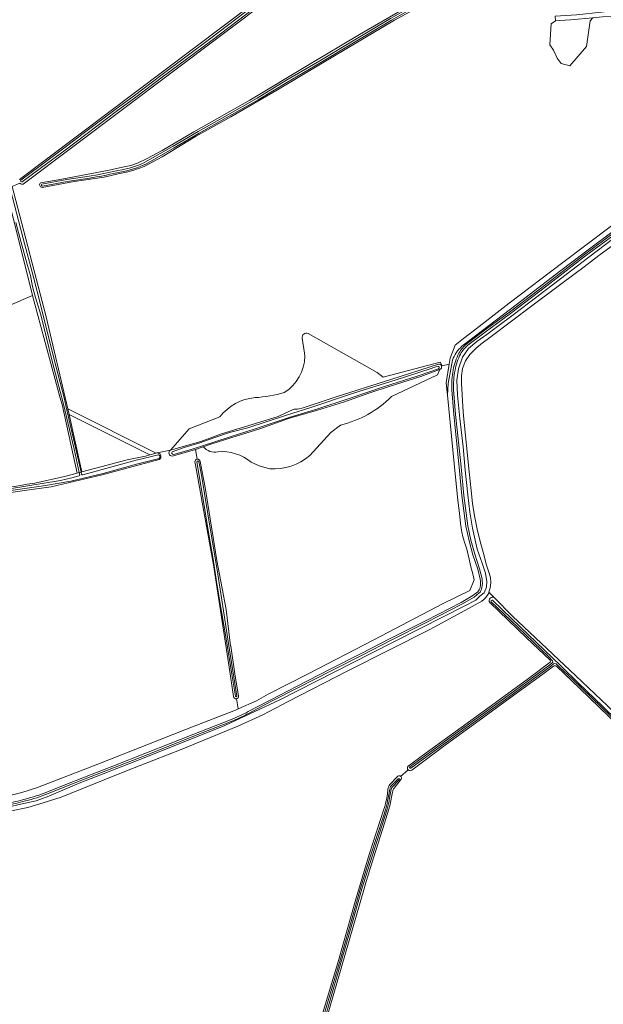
# Model space of a CAD drawing. Header units: metres. Extents: x 200031 to 204075, y 460125 to 464703.
# Tile 30 of 178: x 201117 to 201380, y 462448 to 462891. Entities that reach past the tile are written whole.
import ezdxf

# ---------------------------------------------------------------- set-up
doc = ezdxf.new("R2010")
doc.units = ezdxf.units.M
doc.header["$LTSCALE"] = 2
for name, color, linetype, lineweight in [('B-WE-GR-GRAS-GV', 253, 'Continuous', 13), ('B-WE-OG-TERREIN_ERF-GV', 253, 'Continuous', 18), ('B-WE-OG-WATER-GV', 253, 'Continuous', 18), ('B-WE-OG-WATER_SLOOT-GV', 253, 'Continuous', 18)]:
    doc.layers.add(name, color=color, linetype=linetype, lineweight=lineweight)

msp = doc.modelspace()

# ---------------------------------------------------------------- linework, layer by layer
at = {"layer": 'B-WE-GR-GRAS-GV', "flags": 128}
for points in [[(201117.305, 462818.82), (201248.258, 462917.58), (201171.858, 462955.358), (201140.77, 462970.571), (201131.906, 462974.143), (201112.407, 462979.828), (201050.811, 462997.03), (201024.548, 463004.379), (200962.573, 463024.282)], [(201289.125, 462921.669), (201260.868, 462917.068), (201258.903, 462918.226), (201254.959, 462917.58), (201252.63, 462916.893), (201251.104, 462916.013), (201250.507, 462915.608), (201243.685, 462910.081), (201230.565, 462900.716), (201119.073, 462816.755)], [(201126.976, 462817.336), (201136.382, 462819.001), (201157.723, 462822.984), (201163.58, 462824.4), (201167.376, 462825.1), (201170.368, 462826.125), (201174.454, 462828.061), (201181.525, 462831.822), (201195.659, 462840.246), (201220.848, 462854.432), (201247.49, 462870.431), (201270.184, 462883.896), (201290.426, 462895.606), (201291.353, 462896.381), (201292.706, 462894.225), (201285.835, 462890.432), (201253.386, 462871.082), (201234.01, 462859.546), (201212.274, 462847.023)], [(201375.041, 462891.442), (201373.867, 462890.138), (201372.148, 462878.629), (201364.739, 462869.898), (201360.771, 462870.956), (201359.051, 462873.337), (201357.331, 462876.909), (201355.744, 462879.29), (201356.273, 462888.815), (201358.194, 462890.177), (201358.118, 462892.24)], [(201310.937, 462738.531), (201313.094, 462744.38), (201316.831, 462747.351), (201322.593, 462751.636), (201337.475, 462763.279), (201361.548, 462781.524), (201383.462, 462798.007), (201389.464, 462802.464), (201392.553, 462804.023), (201393.243, 462804.266), (201395.609, 462805.1), (201401.106, 462806.737), (201416.119, 462810.574), (201419.933, 462811.361), (201424.217, 462820.519), (201423.626, 462826.33), (201416.834, 462844.355), (201412.995, 462856.765), (201408.763, 462879.123), (201407.931, 462882.236)], [(201212.274, 462847.023), (201196.41, 462838.151), (201181.415, 462828.987), (201173.382, 462824.717), (201168.262, 462822.873), (201165.468, 462822.049), (201161.772, 462821.384), (201155.349, 462819.895), (201141.893, 462817.947), (201127.49, 462815.263)], [(201117.455, 462817.16), (201114.064, 462815.64), (201114.211, 462815.077), (201114.819, 462812.74), (201129.309, 462757.044), (201139.152, 462715.758), (201178.809, 462695.833), (201179.149, 462695.927), (201179.976, 462696.155), (201185.16, 462697.135), (201193.594, 462706.667), (201207.438, 462712.129)], [(201316.158, 462743.864), (201318.477, 462745.751), (201341.139, 462762.984), (201359.99, 462777.483), (201371.778, 462786.341), (201386.491, 462797.33), (201392.253, 462801.409), (201397.13, 462803.146), (201402.076, 462804.643), (201409.085, 462806.353), (201428.258, 462810.687), (201439.667, 462812.827), (201447.261, 462814.299), (201448.017, 462814.439), (201449.117, 462814.615), (201458.776, 462815.716), (201459.756, 462815.866)], [(201460.05, 462813.041), (201447.651, 462811.136), (201440.4, 462809.734), (201439.713, 462809.594), (201437.719, 462809.415), (201431.807, 462808.499), (201422.151, 462806.642), (201412.358, 462804.543), (201405.934, 462802.731), (201399.991, 462801.231), (201396.007, 462799.772), (201392.678, 462797.903), (201388.114, 462795.273), (201373.232, 462783.905)], [(201383.462, 462798.007), (201361.548, 462781.524), (201337.475, 462763.279), (201322.593, 462751.636), (201316.831, 462747.351), (201313.094, 462744.38), (201310.937, 462738.531), (201310.492, 462735.813), (201309.121, 462727.442), (201309.67, 462721.863), (201309.98, 462727.143), (201311.142, 462733.551), (201311.876, 462737.566)], [(201113.751, 462534.995), (201121.175, 462536.492), (201128.026, 462538.618), (201136.107, 462541.221), (201165.485, 462553.075), (201190.014, 462562.621), (201215.434, 462573.174), (201226.729, 462578.205), (201238.15, 462584.205), (201264.977, 462597.905), (201301.435, 462616.388), (201303.743, 462617.632), (201320.854, 462626.857), (201325.168, 462629.328), (201325.969, 462630.025), (201326.988, 462630.911), (201328.239, 462632.922), (201328.343, 462633.28), (201328.919, 462635.262), (201329.1, 462637.565), (201329.013, 462639.898), (201328.055, 462642.758), (201327.062, 462645.851), (201326.024, 462650.211), (201324.441, 462656.066), (201322.959, 462661.656), (201321.875, 462667.616), (201320.928, 462673.11), (201320.311, 462679.007), (201319.506, 462687.403), (201316.858, 462712.591), (201316.59, 462716.657), (201316.309, 462722.157), (201316, 462727.189), (201315.971, 462730.557), (201316.51, 462733.896), (201317.848, 462737.309), (201319.792, 462740.093), (201322.402, 462742.917), (201324.72, 462744.804), (201329.293, 462748.311), (201347.658, 462762.078), (201368.911, 462777.943), (201369.092, 462778.078), (201377.734, 462784.609), (201389.772, 462793.456)], [(201389.772, 462793.456), (201377.734, 462784.609), (201369.092, 462778.078), (201368.911, 462777.943), (201347.658, 462762.078), (201329.293, 462748.311), (201324.72, 462744.804), (201322.402, 462742.917), (201319.792, 462740.093), (201317.848, 462737.309), (201316.51, 462733.896), (201315.971, 462730.557), (201316, 462727.189), (201316.309, 462722.157), (201316.59, 462716.657), (201316.858, 462712.591), (201319.506, 462687.403), (201320.311, 462679.007), (201320.928, 462673.11), (201321.875, 462667.616), (201322.959, 462661.656), (201324.441, 462656.066), (201326.024, 462650.211), (201327.062, 462645.851), (201328.055, 462642.758), (201329.013, 462639.898), (201329.1, 462637.565), (201328.919, 462635.262), (201328.343, 462633.28), (201330.721, 462630.875), (201338.955, 462622.546), (201367.398, 462595.691), (201381.553, 462582.197)], [(201373.232, 462783.905), (201360.419, 462774.085), (201339.248, 462757.932), (201332.189, 462752.737), (201327.384, 462749.195), (201322.81, 462745.921), (201319.101, 462742.855), (201316.466, 462738.998), (201314.61, 462733.78), (201313.92, 462728.639), (201314.244, 462721.872), (201315.267, 462711.444), (201316.775, 462698.718), (201317.665, 462688.221), (201318.793, 462677.093), (201319.727, 462669.231), (201320.988, 462662.139), (201323.002, 462652.652), (201325.224, 462646.302), (201326.729, 462641.88), (201327.427, 462638.184), (201327.183, 462635.548), (201326.17, 462633.038), (201324.282, 462631.555), (201322.429, 462629.805), (201317.184, 462627.093), (201308.12, 462622.381), (201275.181, 462605.761), (201234.308, 462584.972), (201209.63, 462573.358), (201171.877, 462558.265), (201144.157, 462547.492), (201136.882, 462544.296), (201130.501, 462541.674), (201124.783, 462539.624), (201118.626, 462538.205), (201112.169, 462536.749)], [(201247.055, 462749.578), (201278.017, 462732.054), (201280.766, 462730.027), (201306.372, 462736.768), (201307.368, 462735.044), (201310.492, 462735.813), (201310.937, 462738.531)], [(201306.996, 462734.952), (201307.368, 462735.044), (201306.372, 462736.768), (201280.766, 462730.027), (201278.017, 462732.054), (201247.055, 462749.578)], [(201245.594, 462739.382), (201245.458, 462740.729), (201244.447, 462747.428)], [(201244.447, 462747.428), (201245.458, 462740.729), (201245.594, 462739.382)], [(201207.438, 462712.129), (201193.594, 462706.667), (201185.16, 462697.135), (201185.702, 462697.238), (201198.841, 462701.117), (201208.082, 462704.564), (201225.379, 462709.68), (201233.66, 462712.284), (201236.517, 462713.609), (201238.675, 462714.661), (201240.769, 462715.513), (201242.269, 462715.559), (201244.899, 462716.148), (201259.596, 462721.108), (201272.333, 462725.118), (201284.306, 462728.921), (201305.707, 462735.832)], [(201214.835, 462585.427), (201215.695, 462580.85), (201223.92, 462584.532), (201229.118, 462587.513), (201247.014, 462596.652), (201276.63, 462611.876), (201307.804, 462628.18), (201319.792, 462634.118), (201321.619, 462638.802), (201321.029, 462641.531), (201320.235, 462644.726), (201319.472, 462648.221), (201318.434, 462652.614), (201317.51, 462655.407), (201316.519, 462658.233), (201316.129, 462660.3), (201315.96, 462661.196), (201315.534, 462664.26), (201315.029, 462668.791), (201314.346, 462674.521), (201312.638, 462691.113), (201309.676, 462721.8), (201309.67, 462721.863), (201309.121, 462727.442), (201310.492, 462735.813), (201307.368, 462735.044), (201306.996, 462734.952)], [(201284.557, 462721.243), (201305.267, 462731.041), (201306.314, 462733.441), (201305.378, 462733.168), (201297.766, 462730.269), (201283.897, 462725.983), (201274.288, 462722.767), (201262.917, 462718.769), (201251.31, 462715.169), (201238.204, 462711.322), (201225.371, 462706.712)], [(201306.314, 462733.441), (201305.267, 462731.041), (201284.557, 462721.243)], [(201225.371, 462706.712), (201212.333, 462702.699), (201203.313, 462699.794), (201199.933, 462698.645)], [(201261.586, 462708.454), (201257.253, 462705.019), (201247.855, 462694.771)], [(201247.855, 462694.771), (201257.253, 462705.019), (201261.586, 462708.454)], [(201185.16, 462697.135), (201179.976, 462696.155), (201179.149, 462695.927)], [(201197.224, 462693.096), (201196.405, 462697.446), (201195.982, 462697.303), (201185.995, 462694.495)], [(201199.933, 462698.645), (201196.405, 462697.446), (201197.224, 462693.096)], [(201180.174, 462692.926), (201171.806, 462690.699), (201154.54, 462686.031), (201131.556, 462680.732), (201119.597, 462679.036), (201112.603, 462677.976), (201101.378, 462676.48), (201089.287, 462674.943), (201072.972, 462671.97), (201057.789, 462669.307), (201042.607, 462666.477), (201023.462, 462662.98), (201012.538, 462661.353), (201012.109, 462661.255), (201012.041, 462660.595), (201011.797, 462658.213), (201011.653, 462656.78), (201010.536, 462656.82)], [(201213.506, 462586.474), (201211.608, 462599.685), (201204.615, 462645.578), (201200.558, 462667.885), (201196.463, 462690.56), (201196.187, 462691.858)], [(201198.517, 462692.13), (201200.764, 462680.345), (201200.926, 462679.493)], [(201229.79, 462688.746), (201225.119, 462690.098), (201221.461, 462691.787)], [(201221.461, 462691.787), (201225.119, 462690.098), (201229.79, 462688.746)], [(201200.926, 462679.493), (201203.179, 462665.44), (201206.066, 462647.524), (201207.913, 462638.136), (201210.221, 462625.517), (201212.241, 462609.232), (201212.262, 462609.061), (201214.168, 462596.639), (201215.83, 462586.632)], [(201330.721, 462630.875), (201328.343, 462633.28), (201328.239, 462632.922), (201326.988, 462630.911), (201325.969, 462630.025), (201325.168, 462629.328), (201320.854, 462626.857), (201303.743, 462617.632), (201301.435, 462616.388), (201264.977, 462597.905), (201238.15, 462584.205), (201226.729, 462578.205), (201215.434, 462573.174), (201190.014, 462562.621), (201165.485, 462553.075), (201136.107, 462541.221), (201128.026, 462538.618), (201121.175, 462536.492), (201113.751, 462534.995)], [(201355.885, 462602.837), (201345.222, 462612.883), (201328.654, 462628.738)], [(201291.971, 462555.124), (201298.457, 462559.94), (201324.494, 462578.795), (201346.161, 462594.471), (201355.826, 462601.807)], [(201357.307, 462600.075), (201352.525, 462596.483), (201339.572, 462587.017), (201323.854, 462575.69), (201309.31, 462565.062), (201293.714, 462553.395)], [(201381.118, 462306.215), (201383.63, 462305.384), (201390.484, 462345.536), (201395.184, 462377.22), (201398.703, 462398.344), (201400.348, 462406.658), (201401.253, 462410.26), (201404.824, 462416.677), (201405.718, 462418.215), (201412.965, 462432.124), (201434.252, 462471.655), (201453.205, 462508.431), (201453.448, 462508.904), (201443.392, 462518.541), (201425.81, 462535.332), (201407.664, 462552.85), (201396.317, 462563.937), (201382.214, 462577.516), (201369.127, 462590.058), (201358.637, 462600.056)], [(200857.994, 462470.934), (200859.572, 462468.637), (200876.731, 462480.5), (200888.982, 462487.98), (200910.132, 462502.276), (200921.434, 462509.581), (200927.513, 462512.675), (200949.001, 462516.633), (200968.191, 462520.003), (200989.252, 462523.158), (201025.952, 462528.805), (201061.477, 462534.245), (201089.975, 462538.218), (201111.296, 462541.488), (201118.405, 462543.299), (201125.408, 462545.492), (201152.509, 462556.082), (201192.407, 462571.726), (201214.43, 462580.284), (201215.695, 462580.85), (201214.835, 462585.427)], [(201283.742, 462546.922), (201287.404, 462550.669)], [(201288.642, 462550.533), (201292.048, 462553.458)], [(201292.048, 462553.458), (201288.642, 462550.533)], [(201288.915, 462549.317), (201285.731, 462545.302)], [(201285.008, 462543.506), (201283.725, 462537.309), (201281.427, 462529.53), (201276.657, 462514.382), (201275.006, 462509.091), (201274.082, 462506.127), (201273.058, 462502.845), (201272.361, 462500.585), (201223.818, 462332.867), (201223.612, 462332.003)], [(201282.667, 462542.603), (201282.925, 462544.724)], [(201254.135, 462445.77), (201260.648, 462467.766), (201268.46, 462495.363), (201274.528, 462515.505), (201281.103, 462535.786)]]:
    msp.add_lwpolyline(points, dxfattribs=at)
for points in [[(201358.194, 462890.177), (201356.273, 462888.815), (201355.744, 462879.29), (201357.331, 462876.909), (201359.051, 462873.337), (201360.771, 462870.956), (201364.739, 462869.898), (201372.148, 462878.629), (201373.867, 462890.138), (201375.041, 462891.442), (201364.967, 462890.511), (201360.154, 462890.322)], [(201085.494, 462745.492), (201080.439, 462742.929), (201073.468, 462735.795), (201055.855, 462715.733), (201060.089, 462712.762), (201070.77, 462705.267), (201096.442, 462687.939), (201107.507, 462679.718), (201109.894, 462680.052), (201115.98, 462680.906), (201117.611, 462681.22), (201120.275, 462681.676), (201120.84, 462681.881), (201124.305, 462682.31), (201137.584, 462685.391), (201143.29, 462686.878), (201136.53, 462717.606), (201135.516, 462721.053), (201123.145, 462766.657), (201112.466, 462761.956), (201102.019, 462755.001), (201099.183, 462753.14), (201095.405, 462750.659)], [(201145.385, 462687.424), (201153.987, 462689.665), (201165.765, 462692.867), (201173.988, 462694.504), (201175.933, 462695.04), (201139.706, 462713.242)]]:
    msp.add_lwpolyline(points, close=True, dxfattribs=at)
at = {"layer": 'B-WE-GR-GRAS-GV'}
for points in [[(201119.073, 462816.755, -0.3193252), (201117.455, 462817.16)], [(201127.49, 462815.263, -0.770951), (201126.976, 462817.336)], [(201244.447, 462747.428, -0.6342899), (201247.055, 462749.578)], [(201247.055, 462749.578, 0.6342899), (201244.447, 462747.428)], [(201311.876, 462737.566, -0.1148608), (201316.158, 462743.864)], [(201236.364, 462722.996, 0.2469428), (201245.594, 462739.382)], [(201245.594, 462739.382, -0.2469428), (201236.364, 462722.996)], [(201305.707, 462735.832, -0.3490302), (201306.996, 462734.952)], [(201306.996, 462734.952, -0.3782655), (201306.314, 462733.441)], [(201223.202, 462720.766, 0.0513533), (201236.364, 462722.996)], [(201236.364, 462722.996, -0.0513533), (201223.202, 462720.766)], [(201207.438, 462712.129, -0.2109304), (201223.202, 462720.766)], [(201223.202, 462720.766, 0.2109304), (201207.438, 462712.129)], [(201284.557, 462721.243, -0.1387522), (201261.586, 462708.454)], [(201261.586, 462708.454, 0.1387522), (201284.557, 462721.243)], [(201179.149, 462695.927, -0.7662447), (201180.174, 462692.926)], [(201185.995, 462694.495, -0.7619545), (201185.16, 462697.135)], [(201206.557, 462696.415, -0.2750885), (201199.933, 462698.645)], [(201199.933, 462698.645, 0.2750885), (201206.557, 462696.415)], [(201221.461, 462691.787, 0.1957845), (201206.557, 462696.415)], [(201206.557, 462696.415, -0.1957845), (201221.461, 462691.787)], [(201196.187, 462691.858, -0.3984852), (201197.224, 462693.096)], [(201197.224, 462693.096, -0.3983977), (201198.517, 462692.13)], [(201247.855, 462694.771, -0.1966788), (201229.79, 462688.746)], [(201229.79, 462688.746, 0.1966788), (201247.855, 462694.771)], [(201328.654, 462628.738, -0.737437), (201330.721, 462630.875)], [(201355.826, 462601.807, 0.2706568), (201355.885, 462602.837)], [(201358.637, 462600.056, 0.2173137), (201357.307, 462600.075)], [(201214.835, 462585.427, -0.4295378), (201213.506, 462586.474)], [(201215.83, 462586.632, -0.3848606), (201214.835, 462585.427)], [(201292.048, 462553.458, -0.3896686), (201291.971, 462555.124)], [(201287.404, 462550.669, -0.3200909), (201288.642, 462550.533)], [(201288.642, 462550.533, -0.3200186), (201288.915, 462549.317)], [(201293.714, 462553.395, -0.3895891), (201292.048, 462553.458)], [(201282.925, 462544.724, -0.1078114), (201283.742, 462546.922)], [(201285.731, 462545.302, 0.1458887), (201285.008, 462543.506)], [(201281.103, 462535.786, 0.0488792), (201282.667, 462542.603)]]:
    msp.add_lwpolyline(points, format="xyb", dxfattribs=at)
at = {"layer": 'B-WE-OG-TERREIN_ERF-GV', "flags": 128}
msp.add_lwpolyline([(201112.466, 462761.956), (201123.145, 462766.657), (201111.774, 462812.333)], dxfattribs=at)
at = {"layer": 'B-WE-OG-WATER-GV', "flags": 128}
for points in [[(201305.234, 462734.938), (201302.338, 462733.888), (201286.585, 462728.836), (201267.42, 462722.715), (201248.245, 462716.328), (201237.288, 462712.934), (201220.024, 462707.238), (201211.752, 462705.145), (201205.098, 462702.868), (201198.358, 462700.426), (201191.365, 462698.326), (201186.037, 462696.408)], [(201186.497, 462695.22), (201194.443, 462697.51), (201198.654, 462698.81), (201211.975, 462703.089), (201223.23, 462706.698), (201239.374, 462712.131), (201251.383, 462715.753), (201265.079, 462720.192), (201281.343, 462725.812), (201296.585, 462730.617), (201305.679, 462733.649)]]:
    msp.add_lwpolyline(points, dxfattribs=at)
at = {"layer": 'B-WE-OG-WATER-GV'}
for points in [[(201305.679, 462733.649, 0.7114654), (201305.234, 462734.938)], [(201186.037, 462696.408, 0.6431473), (201186.497, 462695.22)]]:
    msp.add_lwpolyline(points, format="xyb", dxfattribs=at)
at = {"layer": 'B-WE-OG-WATER_SLOOT-GV', "flags": 128}
for points in [[(200934.544, 463033.925), (200917.866, 463034.99), (200893.47, 463036.246), (200869.076, 463037.835), (200838.289, 463039.963), (200807.859, 463041.491), (200807.733, 463039.129), (200808.981, 463039.062), (200837.425, 463037.114), (200905.29, 463033.013), (200936.932, 463031.106), (200942.574, 463030.145), (200962.573, 463024.282), (201024.548, 463004.379), (201050.811, 462997.03), (201112.407, 462979.828), (201131.906, 462974.143), (201140.77, 462970.571), (201171.858, 462955.358), (201248.258, 462917.58), (201117.305, 462818.82)], [(201118.009, 462818.521), (201126.604, 462824.948), (201137.254, 462832.861), (201147.193, 462840.342), (201160.16, 462850.104), (201169.002, 462856.566), (201180.809, 462865.588), (201203.37, 462882.248), (201222.656, 462896.982), (201239.094, 462908.948), (201246.734, 462914.8), (201250.071, 462917.31)], [(201250.071, 462917.31), (201246.734, 462914.8), (201239.094, 462908.948), (201222.656, 462896.982), (201203.37, 462882.248), (201180.809, 462865.588), (201169.002, 462856.566), (201160.16, 462850.104), (201147.193, 462840.342), (201137.254, 462832.861), (201126.604, 462824.948), (201118.009, 462818.521)], [(201252.438, 462917.313), (201251.511, 462916.884), (201248.662, 462915.008), (201239.697, 462908.141), (201223.258, 462896.174), (201203.975, 462881.443), (201181.414, 462864.782), (201169.595, 462855.755), (201160.759, 462849.297), (201147.797, 462839.539), (201137.856, 462832.056), (201127.204, 462824.142), (201118.611, 462817.716)], [(201118.611, 462817.716), (201127.204, 462824.142), (201137.856, 462832.056), (201147.797, 462839.539), (201160.759, 462849.297), (201169.595, 462855.755), (201181.414, 462864.782), (201203.975, 462881.443), (201223.258, 462896.174), (201239.697, 462908.141), (201248.662, 462915.008), (201251.511, 462916.884), (201252.438, 462917.313)], [(201119.073, 462816.755), (201230.565, 462900.716), (201243.685, 462910.081), (201250.507, 462915.608), (201251.104, 462916.013), (201252.63, 462916.893)], [(201290.426, 462895.606), (201270.184, 462883.896), (201247.49, 462870.431), (201220.848, 462854.432), (201195.659, 462840.246), (201181.525, 462831.822), (201174.454, 462828.061), (201170.368, 462826.125), (201167.376, 462825.1), (201163.58, 462824.4), (201157.723, 462822.984), (201136.382, 462819.001), (201126.976, 462817.336)], [(201127.466, 462816.67), (201138.563, 462818.729), (201148.67, 462820.266), (201152.41, 462820.937), (201156.657, 462821.774), (201160.922, 462822.697), (201161.624, 462822.806), (201163.507, 462823.152), (201165.368, 462823.574), (201167.21, 462824.072), (201169.03, 462824.645), (201170.825, 462825.292), (201172.591, 462826.013), (201173.709, 462826.526), (201186.472, 462833.852), (201197.708, 462840.398), (201209.866, 462847.334), (201224.119, 462855.406), (201236.98, 462863.225), (201252.279, 462872.175), (201266.317, 462880.581), (201284.115, 462891.147), (201290.962, 462895.071)], [(201290.962, 462895.071), (201284.115, 462891.147), (201266.317, 462880.581), (201252.279, 462872.175), (201236.98, 462863.225), (201224.119, 462855.406), (201209.866, 462847.334), (201197.708, 462840.398), (201186.472, 462833.852), (201173.709, 462826.526), (201172.591, 462826.013), (201170.825, 462825.292), (201169.03, 462824.645), (201167.21, 462824.072), (201165.368, 462823.574), (201163.507, 462823.152), (201161.624, 462822.806), (201160.922, 462822.697), (201156.657, 462821.774), (201152.41, 462820.937), (201148.67, 462820.266), (201138.563, 462818.729), (201127.466, 462816.67)], [(201127.49, 462815.263), (201141.893, 462817.947), (201155.349, 462819.895), (201161.772, 462821.384), (201165.468, 462822.049), (201168.262, 462822.873), (201173.382, 462824.717), (201181.415, 462828.987), (201196.41, 462838.151), (201212.274, 462847.023), (201234.01, 462859.546), (201253.386, 462871.082), (201285.835, 462890.432), (201292.706, 462894.225)], [(201291.411, 462894.289), (201284.57, 462890.367), (201266.779, 462879.807), (201252.739, 462871.398), (201237.442, 462862.451), (201224.576, 462854.628), (201210.311, 462846.549), (201198.159, 462839.617), (201186.924, 462833.071), (201174.122, 462825.723), (201172.95, 462825.185)], [(201172.95, 462825.185), (201174.122, 462825.723), (201186.924, 462833.071), (201198.159, 462839.617), (201210.311, 462846.549), (201224.576, 462854.628), (201237.442, 462862.451), (201252.739, 462871.398), (201266.779, 462879.807), (201284.57, 462890.367), (201291.411, 462894.289)], [(201148.817, 462819.376), (201138.713, 462817.839), (201127.63, 462815.783)], [(201127.63, 462815.783), (201138.713, 462817.839), (201148.817, 462819.376)], [(201459.756, 462815.866), (201458.776, 462815.716), (201449.117, 462814.615), (201448.017, 462814.439), (201447.261, 462814.299), (201439.667, 462812.827), (201428.258, 462810.687), (201409.085, 462806.353), (201402.076, 462804.643), (201397.13, 462803.146), (201392.253, 462801.409), (201386.491, 462797.33), (201371.778, 462786.341), (201359.99, 462777.483), (201341.139, 462762.984), (201318.477, 462745.751), (201316.158, 462743.864)], [(201111.774, 462812.333), (201123.145, 462766.657), (201135.516, 462721.053), (201136.53, 462717.606), (201143.29, 462686.878), (201144.22, 462687.12), (201141.903, 462697.611), (201137.044, 462718.425), (201134.273, 462728.544), (201132.002, 462737.104), (201129.18, 462748.88), (201126.993, 462757.938), (201124.491, 462765.718), (201123.277, 462770.714), (201122.262, 462775.599), (201120.905, 462780.208), (201118.182, 462790.552), (201115.709, 462799.453)], [(201113.538, 462813.493), (201114.95, 462807.838), (201119.085, 462792.356), (201123.675, 462774.889), (201126.823, 462762.552), (201130.688, 462746.944), (201133.794, 462734.417), (201137.464, 462720.619), (201138.368, 462716.519), (201144.758, 462688.589), (201145.037, 462687.333), (201145.385, 462687.424), (201139.706, 462713.242), (201139.152, 462715.758), (201129.309, 462757.044), (201114.819, 462812.74)], [(201115.709, 462799.453), (201118.182, 462790.552), (201120.905, 462780.208), (201122.262, 462775.599), (201123.277, 462770.714), (201124.491, 462765.718), (201126.993, 462757.938), (201129.18, 462748.88), (201132.002, 462737.104), (201134.273, 462728.544), (201137.044, 462718.425), (201141.903, 462697.611), (201144.22, 462687.12), (201145.037, 462687.333), (201144.758, 462688.589), (201138.368, 462716.519), (201137.464, 462720.619), (201133.794, 462734.417), (201130.688, 462746.944), (201126.823, 462762.552), (201123.675, 462774.889), (201119.085, 462792.356), (201114.95, 462807.838)], [(201318.348, 462744.966), (201326.174, 462750.886), (201337.502, 462759.173), (201353.895, 462771.683), (201371.282, 462785.101), (201385.224, 462795.372), (201390.974, 462799.408)], [(201390.974, 462799.408), (201385.224, 462795.372), (201371.282, 462785.101), (201353.895, 462771.683), (201337.502, 462759.173), (201326.174, 462750.886), (201318.348, 462744.966)], [(201318.865, 462744.314), (201326.67, 462750.219), (201338, 462758.507), (201354.401, 462771.023), (201371.782, 462784.437), (201385.709, 462794.697), (201391.435, 462798.715)], [(201391.435, 462798.715), (201385.709, 462794.697), (201371.782, 462784.437), (201354.401, 462771.023), (201338, 462758.507), (201326.67, 462750.219)], [(201112.169, 462536.749), (201118.626, 462538.205), (201124.783, 462539.624), (201130.501, 462541.674), (201136.882, 462544.296), (201144.157, 462547.492), (201171.877, 462558.265), (201209.63, 462573.358), (201234.308, 462584.972), (201275.181, 462605.761), (201308.12, 462622.381), (201317.184, 462627.093), (201322.429, 462629.805), (201324.282, 462631.555), (201326.17, 462633.038), (201327.183, 462635.548), (201327.427, 462638.184), (201326.729, 462641.88), (201325.224, 462646.302), (201323.002, 462652.652), (201320.988, 462662.139), (201319.727, 462669.231), (201318.793, 462677.093), (201317.665, 462688.221), (201316.775, 462698.718), (201315.267, 462711.444), (201314.244, 462721.872), (201313.92, 462728.639), (201314.61, 462733.78), (201316.466, 462738.998), (201319.101, 462742.855), (201322.81, 462745.921), (201327.384, 462749.195), (201332.189, 462752.737), (201339.248, 462757.932), (201360.419, 462774.085), (201373.232, 462783.905), (201388.114, 462795.273)], [(201326.67, 462750.219), (201318.865, 462744.314)], [(201311.876, 462737.566), (201311.142, 462733.551), (201309.98, 462727.143), (201309.67, 462721.863), (201309.676, 462721.8), (201312.638, 462691.113), (201314.346, 462674.521), (201315.029, 462668.791), (201315.534, 462664.26), (201315.96, 462661.196), (201316.129, 462660.3), (201316.519, 462658.233), (201317.51, 462655.407), (201318.434, 462652.614), (201319.472, 462648.221), (201320.235, 462644.726), (201321.029, 462641.531), (201321.619, 462638.802), (201319.792, 462634.118), (201307.804, 462628.18), (201276.63, 462611.876), (201247.014, 462596.652), (201229.118, 462587.513), (201223.92, 462584.532), (201215.695, 462580.85), (201214.43, 462580.284), (201192.407, 462571.726), (201152.509, 462556.082), (201125.408, 462545.492), (201118.405, 462543.299), (201111.296, 462541.488)], [(201305.707, 462735.832), (201284.306, 462728.921), (201272.333, 462725.118), (201259.596, 462721.108), (201244.899, 462716.148), (201242.269, 462715.559), (201240.769, 462715.513), (201238.675, 462714.661), (201236.517, 462713.609), (201233.66, 462712.284)], [(201185.995, 462694.495), (201195.982, 462697.303), (201196.405, 462697.446), (201199.933, 462698.645), (201203.313, 462699.794), (201212.333, 462702.699), (201225.371, 462706.712), (201238.204, 462711.322), (201251.31, 462715.169), (201262.917, 462718.769), (201274.288, 462722.767), (201283.897, 462725.983), (201297.766, 462730.269), (201305.378, 462733.168), (201306.314, 462733.441)], [(201186.037, 462696.408), (201191.365, 462698.326), (201198.358, 462700.426), (201205.098, 462702.868), (201211.752, 462705.145), (201220.024, 462707.238), (201237.288, 462712.934), (201248.245, 462716.328), (201267.42, 462722.715), (201286.585, 462728.836), (201302.338, 462733.888), (201305.234, 462734.938)], [(201305.679, 462733.649), (201296.585, 462730.617), (201281.343, 462725.812), (201265.079, 462720.192), (201251.383, 462715.753), (201239.374, 462712.131), (201223.23, 462706.698), (201211.975, 462703.089), (201198.654, 462698.81), (201194.443, 462697.51), (201186.497, 462695.22)], [(201324.407, 462639.153), (201323.28, 462643.645), (201321.117, 462650.135), (201319.38, 462656.465), (201318.005, 462663.001), (201316.198, 462676.709), (201314.842, 462691.059), (201312.536, 462713.127), (201311.629, 462724.324)], [(201311.629, 462724.324), (201312.536, 462713.127), (201314.842, 462691.059), (201316.198, 462676.709), (201318.005, 462663.001), (201319.38, 462656.465), (201321.117, 462650.135), (201323.28, 462643.645), (201324.407, 462639.153)], [(201312.459, 462724.372), (201313.365, 462713.204), (201315.67, 462691.142), (201317.025, 462676.802), (201318.825, 462663.141), (201320.189, 462656.661), (201321.913, 462650.376), (201324.079, 462643.878), (201325.224, 462639.315)], [(201325.224, 462639.315), (201324.079, 462643.878), (201321.913, 462650.376), (201320.189, 462656.661), (201318.825, 462663.141), (201317.025, 462676.802), (201315.67, 462691.142), (201313.365, 462713.204), (201312.459, 462724.372)], [(201233.66, 462712.284), (201225.379, 462709.68), (201208.082, 462704.564), (201198.841, 462701.117), (201185.702, 462697.238), (201185.16, 462697.135)], [(201179.149, 462695.927), (201178.809, 462695.833), (201175.933, 462695.04), (201173.988, 462694.504), (201165.765, 462692.867), (201153.987, 462689.665), (201145.385, 462687.424), (201145.037, 462687.333), (201145.244, 462686.404)], [(201180.132, 462693.466), (201169.953, 462690.795), (201154.891, 462686.701), (201140.473, 462683.175), (201128.217, 462681.112), (201116.57, 462679.491), (201104.121, 462677.736), (201094.544, 462676.153), (201085.863, 462674.678), (201073.301, 462672.463), (201058.153, 462669.9), (201046.06, 462667.717), (201029.708, 462664.814), (201018.165, 462662.935), (201010.44, 462661.834)], [(201010.44, 462661.834), (201018.165, 462662.935), (201029.708, 462664.814), (201046.06, 462667.717), (201058.153, 462669.9), (201073.301, 462672.463), (201085.863, 462674.678), (201094.544, 462676.153), (201104.121, 462677.736), (201116.57, 462679.491), (201128.217, 462681.112), (201140.473, 462683.175), (201154.891, 462686.701), (201169.953, 462690.795), (201180.132, 462693.466)], [(201112.603, 462677.976), (201119.597, 462679.036), (201131.556, 462680.732), (201154.54, 462686.031), (201171.806, 462690.699), (201180.174, 462692.926)], [(201145.827, 462686.06), (201156.126, 462688.943), (201169.801, 462692.671), (201179.773, 462695.033)], [(201179.773, 462695.033), (201169.801, 462692.671), (201156.126, 462688.943), (201145.827, 462686.06)], [(201196.187, 462691.858), (201196.463, 462690.56), (201200.558, 462667.885)], [(201205.958, 462638.187), (201204.358, 462648.093), (201202.006, 462661.958), (201200.466, 462671.392), (201197.064, 462691.881)], [(201197.064, 462691.881), (201200.466, 462671.392), (201202.006, 462661.958), (201204.358, 462648.093), (201205.958, 462638.187), (201208.212, 462624.66), (201210.249, 462612.327), (201212.765, 462596.454), (201214.433, 462586.557)], [(201197.979, 462692.06), (201199.095, 462685.921), (201203.266, 462661.266), (201206.156, 462643.402), (201208.392, 462628.811), (201211.241, 462610.313), (201215.016, 462586.624)], [(201215.016, 462586.624), (201211.241, 462610.313), (201208.392, 462628.811), (201206.156, 462643.402), (201203.266, 462661.266), (201199.095, 462685.921), (201197.979, 462692.06)], [(201215.83, 462586.632), (201214.168, 462596.639), (201212.262, 462609.061), (201212.241, 462609.232), (201210.221, 462625.517), (201207.913, 462638.136), (201206.066, 462647.524), (201203.179, 462665.44), (201200.926, 462679.493), (201200.764, 462680.345), (201198.517, 462692.13)], [(201144.441, 462686.12), (201144.22, 462687.12), (201143.29, 462686.878), (201137.584, 462685.391), (201124.305, 462682.31), (201120.84, 462681.881), (201120.275, 462681.676), (201117.611, 462681.22), (201115.98, 462680.906), (201109.894, 462680.052)], [(201145.244, 462686.404), (201145.037, 462687.333), (201144.22, 462687.12), (201144.441, 462686.12)], [(201106.777, 462678.832), (201107.237, 462678.906), (201120.273, 462680.907), (201135.822, 462683.49), (201140.858, 462684.67), (201144.227, 462685.613)], [(201144.227, 462685.613), (201140.858, 462684.67), (201135.822, 462683.49), (201120.273, 462680.907), (201107.237, 462678.906), (201106.777, 462678.832)], [(201200.558, 462667.885), (201204.615, 462645.578), (201211.608, 462599.685), (201213.506, 462586.474)], [(201214.433, 462586.557), (201212.765, 462596.454), (201210.249, 462612.327), (201208.212, 462624.66), (201205.958, 462638.187)], [(201220.164, 462579.688), (201229.968, 462584.867), (201242.122, 462591.106), (201256.978, 462598.682), (201270.974, 462605.802), (201283.958, 462612.436), (201300.043, 462620.608), (201315.793, 462628.689), (201321.153, 462631.819), (201323.261, 462633.439)], [(201323.261, 462633.439), (201321.153, 462631.819), (201315.793, 462628.689), (201300.043, 462620.608), (201283.958, 462612.436), (201270.974, 462605.802), (201256.978, 462598.682), (201242.122, 462591.106), (201229.968, 462584.867), (201220.164, 462579.688)], [(201323.824, 462632.824), (201321.618, 462631.127), (201316.193, 462627.959), (201300.421, 462619.867), (201284.336, 462611.695), (201271.352, 462605.062), (201257.355, 462597.941), (201242.501, 462590.365), (201230.353, 462584.129), (201220.547, 462578.95)], [(201220.547, 462578.95), (201230.353, 462584.129), (201242.501, 462590.365), (201257.355, 462597.941), (201271.352, 462605.062), (201284.336, 462611.695), (201300.421, 462619.867), (201316.193, 462627.959), (201321.618, 462631.127), (201323.824, 462632.824)], [(201356.951, 462602.404), (201355.176, 462604.238), (201337.986, 462620.697), (201329.301, 462629.045)], [(201329.301, 462629.045), (201337.986, 462620.697), (201355.176, 462604.238), (201356.951, 462602.404)], [(201329.896, 462629.665), (201338.581, 462621.317), (201356.875, 462603.801), (201360.636, 462600.285), (201368.543, 462592.451), (201379.299, 462582.075), (201392.402, 462569.436), (201409.313, 462553.16), (201428.44, 462534.761), (201446.021, 462517.683), (201454.083, 462510.13), (201454.69, 462511.298), (201410.525, 462554.283), (201381.553, 462582.197), (201367.398, 462595.691), (201338.955, 462622.546), (201330.721, 462630.875)], [(201358.501, 462601.061), (201360.184, 462599.531), (201365.653, 462594.417), (201378.888, 462581.649), (201391.991, 462569.01), (201408.902, 462552.734), (201428.029, 462534.335), (201445.612, 462517.255), (201453.8, 462509.584), (201454.083, 462510.13), (201446.021, 462517.683), (201428.44, 462534.761), (201409.313, 462553.16), (201392.402, 462569.436), (201379.299, 462582.075), (201368.543, 462592.451), (201360.636, 462600.285), (201356.875, 462603.801), (201338.581, 462621.317), (201329.896, 462629.665)], [(201328.654, 462628.738), (201345.222, 462612.883), (201355.885, 462602.837)], [(201355.826, 462601.807), (201346.161, 462594.471), (201324.494, 462578.795), (201298.457, 462559.94), (201291.971, 462555.124)], [(201292.772, 462554.773), (201314.859, 462570.829), (201336.996, 462586.866), (201355.672, 462600.642), (201356.915, 462601.68)], [(201356.915, 462601.68), (201355.672, 462600.642), (201336.996, 462586.866), (201314.859, 462570.829), (201292.772, 462554.773)], [(201357.367, 462601.078), (201356.066, 462600.108), (201337.388, 462586.33), (201315.249, 462570.291), (201293.163, 462554.236)], [(201293.163, 462554.236), (201315.249, 462570.291), (201337.388, 462586.33), (201356.066, 462600.108), (201357.367, 462601.078)], [(201293.714, 462553.395), (201309.31, 462565.062), (201323.854, 462575.69), (201339.572, 462587.017), (201352.525, 462596.483), (201357.307, 462600.075)], [(201358.637, 462600.056), (201369.127, 462590.058), (201382.214, 462577.516), (201396.317, 462563.937), (201407.664, 462552.85), (201425.81, 462535.332), (201443.392, 462518.541), (201453.448, 462508.904), (201453.701, 462509.394), (201453.8, 462509.584), (201445.612, 462517.255), (201428.029, 462534.335), (201408.902, 462552.734), (201391.991, 462569.01), (201378.888, 462581.649), (201365.653, 462594.417), (201360.184, 462599.531), (201358.501, 462601.061)], [(201137.433, 462546.593), (201146.564, 462550.156), (201159.3, 462555.188), (201174.422, 462561.063), (201195.731, 462569.52), (201212.172, 462576.018)], [(201212.172, 462576.018), (201195.731, 462569.52), (201174.422, 462561.063), (201159.3, 462555.188), (201146.564, 462550.156), (201137.433, 462546.593)], [(201212.482, 462575.247), (201196.037, 462568.747), (201174.726, 462560.289), (201159.603, 462554.414), (201146.867, 462549.382), (201137.742, 462545.821)], [(201137.742, 462545.821), (201146.867, 462549.382), (201159.603, 462554.414), (201174.726, 462560.289), (201196.037, 462568.747), (201212.482, 462575.247)], [(201287.404, 462550.669), (201283.742, 462546.922)], [(201284.12, 462545.921), (201287.541, 462549.486)], [(201287.541, 462549.486), (201284.12, 462545.921)], [(201288.031, 462549.015), (201284.666, 462545.509)], [(201284.666, 462545.509), (201288.031, 462549.015)], [(201285.731, 462545.302), (201288.915, 462549.317)], [(201275.006, 462509.091), (201276.657, 462514.382), (201281.427, 462529.53), (201283.725, 462537.309), (201285.008, 462543.506)], [(201282.925, 462544.724), (201282.667, 462542.603)], [(201283.038, 462540.83), (201283.75, 462544.823)], [(201283.75, 462544.823), (201283.038, 462540.83)], [(201284.423, 462544.723), (201283.705, 462540.702)], [(201283.705, 462540.702), (201284.423, 462544.723)], [(201281.103, 462535.786), (201274.528, 462515.505), (201268.46, 462495.363), (201260.648, 462467.766), (201254.135, 462445.77), (201244.761, 462413.57), (201236.172, 462384.59), (201228.416, 462357.557), (201221.37, 462332.542)], [(201222.52, 462333.388), (201224.564, 462340.618), (201231.422, 462364.246), (201239.897, 462393.994), (201248.277, 462422.42), (201255.508, 462447.649), (201261.48, 462467.937), (201265.357, 462481.508), (201270.619, 462500.227), (201275.135, 462514.86), (201280.811, 462532.255), (201281.991, 462536.02)], [(201282.647, 462535.842), (201281.458, 462532.048), (201275.782, 462514.654), (201271.271, 462500.035), (201266.011, 462481.323), (201262.134, 462467.751), (201256.161, 462447.459), (201248.93, 462422.23), (201240.55, 462393.805), (201232.075, 462364.059), (201225.217, 462340.431), (201223.174, 462333.203)], [(201223.174, 462333.203), (201225.217, 462340.431), (201232.075, 462364.059), (201240.55, 462393.805), (201248.93, 462422.23), (201256.161, 462447.459), (201262.134, 462467.751), (201266.011, 462481.323), (201271.271, 462500.035), (201275.782, 462514.654), (201281.458, 462532.048), (201282.647, 462535.842)], [(201281.991, 462536.02), (201280.811, 462532.255), (201275.135, 462514.86), (201270.619, 462500.227), (201265.357, 462481.508), (201261.48, 462467.937)], [(201223.612, 462332.003), (201223.818, 462332.867), (201272.361, 462500.585), (201273.058, 462502.845), (201274.082, 462506.127), (201275.006, 462509.091)], [(201261.48, 462467.937), (201255.508, 462447.649), (201248.277, 462422.42), (201239.897, 462393.994), (201231.422, 462364.246), (201224.564, 462340.618), (201222.52, 462333.388)]]:
    msp.add_lwpolyline(points, dxfattribs=at)
for points in [[(201383.875, 462891.99), (201391.471, 462893.015), (201405.139, 462895.306), (201419.034, 462897.621), (201441.166, 462901.243), (201443.729, 462901.605), (201463.419, 462904.383), (201464.435, 462904.526), (201464.302, 462905.777), (201464.169, 462907.028), (201455.936, 462905.871), (201435.556, 462902.495), (201428.996, 462901.446), (201414.867, 462899.187), (201400.569, 462897.175), (201389.262, 462895.311), (201378.882, 462893.932), (201367.641, 462892.859), (201358.118, 462892.24), (201358.194, 462890.177), (201360.154, 462890.322), (201364.967, 462890.511), (201375.041, 462891.442), (201379.302, 462891.836)], [(201139.706, 462713.242), (201175.933, 462695.04), (201178.809, 462695.833), (201139.152, 462715.758)]]:
    msp.add_lwpolyline(points, close=True, dxfattribs=at)
at = {"layer": 'B-WE-OG-WATER_SLOOT-GV'}
for points in [[(201172.95, 462825.185, -0.0654965), (201161.087, 462821.81)], [(201161.087, 462821.81, 0.0654965), (201172.95, 462825.185)], [(201161.087, 462821.81, -0.0132643), (201148.817, 462819.376)], [(201148.817, 462819.376, 0.0132643), (201161.087, 462821.81)], [(201117.455, 462817.16, 0.3193252), (201119.073, 462816.755)], [(201118.611, 462817.716, -0.7869097), (201118.009, 462818.521)], [(201118.009, 462818.521, 0.7869097), (201118.611, 462817.716)], [(201126.976, 462817.336, 0.770951), (201127.49, 462815.263)], [(201127.63, 462815.783, -0.7742426), (201127.466, 462816.67)], [(201127.466, 462816.67, 0.7742426), (201127.63, 462815.783)], [(201314.831, 462740.756, -0.1026488), (201318.348, 462744.966)], [(201318.348, 462744.966, 0.1026488), (201314.831, 462740.756)], [(201318.865, 462744.314, 0.1028403), (201315.566, 462740.365)], [(201315.566, 462740.365, -0.1028403), (201318.865, 462744.314)], [(201316.158, 462743.864, 0.1148608), (201311.876, 462737.566)], [(201312.273, 462733.185, -0.0802895), (201314.831, 462740.756)], [(201314.831, 462740.756, 0.0802895), (201312.273, 462733.185)], [(201315.566, 462740.365, 0.0804178), (201313.09, 462733.033)], [(201313.09, 462733.033, -0.0804178), (201315.566, 462740.365)], [(201306.996, 462734.952, 0.3490302), (201305.707, 462735.832)], [(201305.234, 462734.938, -0.7114654), (201305.679, 462733.649)], [(201306.314, 462733.441, 0.3782655), (201306.996, 462734.952)], [(201311.629, 462724.324, -0.0636824), (201312.273, 462733.185)], [(201312.273, 462733.185, 0.0636824), (201311.629, 462724.324)], [(201313.09, 462733.033, 0.063609), (201312.459, 462724.372)], [(201312.459, 462724.372, -0.063609), (201313.09, 462733.033)], [(201180.174, 462692.926, 0.7662447), (201179.149, 462695.927)], [(201185.16, 462697.135, 0.7619545), (201185.995, 462694.495)], [(201186.497, 462695.22, -0.6431473), (201186.037, 462696.408)], [(201179.773, 462695.033, -0.7168955), (201180.132, 462693.466)], [(201180.132, 462693.466, 0.7168955), (201179.773, 462695.033)], [(201197.224, 462693.096, 0.3984852), (201196.187, 462691.858)], [(201197.064, 462691.881, -0.6756341), (201197.979, 462692.06)], [(201197.979, 462692.06, 0.6756341), (201197.064, 462691.881)], [(201198.517, 462692.13, 0.3983977), (201197.224, 462693.096)], [(201144.227, 462685.613, 0.1877584), (201144.441, 462686.12)], [(201144.441, 462686.12, -0.1877584), (201144.227, 462685.613)], [(201145.244, 462686.404, 0.3295832), (201145.827, 462686.06)], [(201145.827, 462686.06, -0.3295832), (201145.244, 462686.404)], [(201324.372, 462635.567, 0.088391), (201324.407, 462639.153)], [(201324.407, 462639.153, -0.088391), (201324.372, 462635.567)], [(201325.224, 462639.315, -0.0888101), (201325.189, 462635.408)], [(201325.189, 462635.408, 0.0888101), (201325.224, 462639.315)], [(201323.261, 462633.439, 0.1427033), (201324.372, 462635.567)], [(201324.372, 462635.567, -0.1427033), (201323.261, 462633.439)], [(201325.189, 462635.408, -0.1451433), (201323.824, 462632.824)], [(201323.824, 462632.824, 0.1451433), (201325.189, 462635.408)], [(201330.721, 462630.875, 0.737437), (201328.654, 462628.738)], [(201329.301, 462629.045, -0.8569377), (201329.896, 462629.665)], [(201329.896, 462629.665, 0.8569377), (201329.301, 462629.045)], [(201355.885, 462602.837, -0.2706568), (201355.826, 462601.807)], [(201356.915, 462601.68, 0.4171951), (201356.951, 462602.404)], [(201356.951, 462602.404, -0.4171951), (201356.915, 462601.68)], [(201357.307, 462600.075, -0.2173137), (201358.637, 462600.056)], [(201358.501, 462601.061, 0.2989822), (201357.367, 462601.078)], [(201357.367, 462601.078, -0.2989822), (201358.501, 462601.061)], [(201213.506, 462586.474, 0.4295378), (201214.835, 462585.427)], [(201215.016, 462586.624, -0.8148316), (201214.433, 462586.557)], [(201214.433, 462586.557, 0.8148316), (201215.016, 462586.624)], [(201214.835, 462585.427, 0.3848606), (201215.83, 462586.632)], [(201212.172, 462576.018, 0.0318464), (201220.164, 462579.688)], [(201220.164, 462579.688, -0.0318464), (201212.172, 462576.018)], [(201220.547, 462578.95, -0.0319298), (201212.482, 462575.247)], [(201212.482, 462575.247, 0.0319298), (201220.547, 462578.95)], [(201291.971, 462555.124, 0.3896686), (201292.048, 462553.458)], [(201293.163, 462554.236, -0.7875043), (201292.772, 462554.773)], [(201292.772, 462554.773, 0.7875043), (201293.163, 462554.236)], [(201288.642, 462550.533, 0.3200909), (201287.404, 462550.669)], [(201287.541, 462549.486, -0.8648825), (201288.031, 462549.015)], [(201288.031, 462549.015, 0.8648825), (201287.541, 462549.486)], [(201288.915, 462549.317, 0.3200186), (201288.642, 462550.533)], [(201292.048, 462553.458, 0.3895891), (201293.714, 462553.395)], [(201128.494, 462543.022, 0.0083144), (201137.433, 462546.593)], [(201137.433, 462546.593, -0.0083144), (201128.494, 462543.022)], [(201137.742, 462545.821, -0.0083301), (201128.778, 462542.24)], [(201128.778, 462542.24, 0.0083301), (201137.742, 462545.821)], [(201283.742, 462546.922, 0.1078114), (201282.925, 462544.724)], [(201283.75, 462544.823, -0.1146276), (201284.12, 462545.921)], [(201284.12, 462545.921, 0.1146276), (201283.75, 462544.823)], [(201284.666, 462545.509, 0.1096482), (201284.423, 462544.723)], [(201284.423, 462544.723, -0.1096482), (201284.666, 462545.509)], [(201285.008, 462543.506, -0.1458887), (201285.731, 462545.302)], [(201118.647, 462539.982, 0.0254405), (201128.494, 462543.022)], [(201128.494, 462543.022, -0.0254405), (201118.647, 462539.982)], [(201128.778, 462542.24, -0.0254131), (201118.857, 462539.177)], [(201118.857, 462539.177, 0.0254131), (201128.778, 462542.24)], [(201282.667, 462542.603, -0.0488792), (201281.103, 462535.786)], [(201281.991, 462536.02, 0.0123161), (201283.038, 462540.83)], [(201283.038, 462540.83, -0.0123161), (201281.991, 462536.02)], [(201283.705, 462540.702, -0.0125569), (201282.647, 462535.842)], [(201282.647, 462535.842, 0.0125569), (201283.705, 462540.702)], [(201110.386, 462538.253, 0.0298826), (201118.647, 462539.982)], [(201118.647, 462539.982, -0.0298826), (201110.386, 462538.253)], [(201118.857, 462539.177, -0.02984), (201110.52, 462537.432)], [(201110.52, 462537.432, 0.02984), (201118.857, 462539.177)]]:
    msp.add_lwpolyline(points, format="xyb", dxfattribs=at)

doc.saveas('drawing.dxf')
